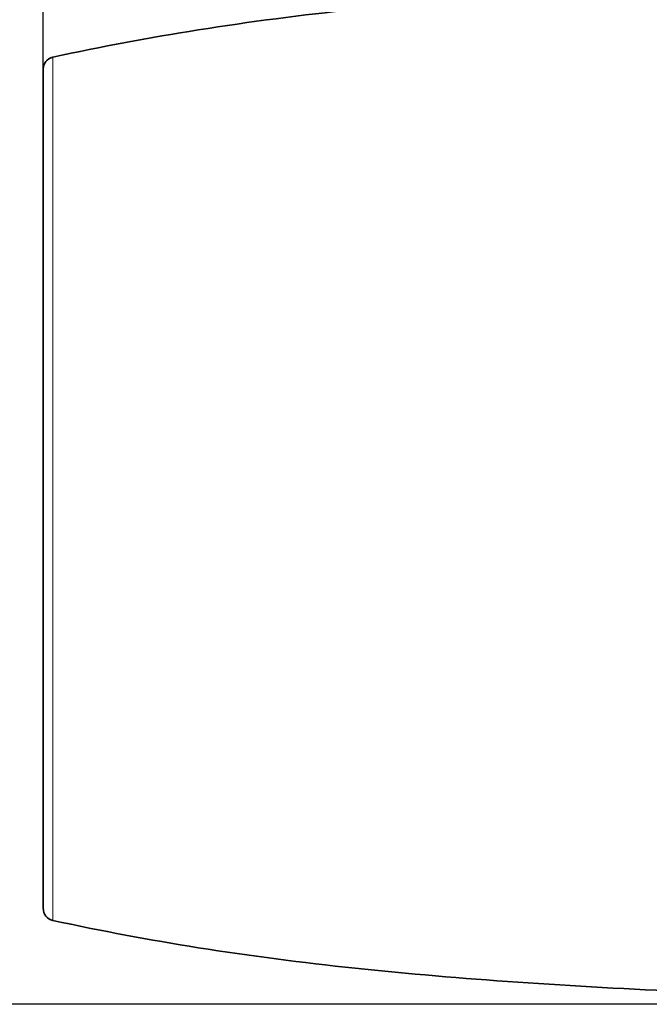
# Model space of a CAD drawing. Header units: millimetres. Extents: x 5 to 415, y 5 to 292.
# Tile 4 of 112: x 31 to 47, y 144 to 168. Entities that reach past the tile are written whole.
import ezdxf

# ---------------------------------------------------------------- set-up
doc = ezdxf.new("R2010")
doc.units = ezdxf.units.MM
for name, color, linetype, lineweight in [('Bemaßung (ISO)', 7, 'Continuous', 25), ('Sichtbar (ISO)', 7, 'Continuous', 35), ('Sichtbar schmal (ISO)', 7, 'Continuous', 18)]:
    doc.layers.add(name, color=color, linetype=linetype, lineweight=lineweight)
doc.styles.add('Notiztext (ISO)', font='isocpeur.ttf')
doc.dimstyles.new('Standard (ISO)', dxfattribs={"dimtxt": 3.5, "dimasz": 2.5, "dimexe": 2, "dimexo": 0, "dimgap": 0.762, "dimtad": 1, "dimtoh": 1, "dimdec": 8, "dimdsep": 46, "dimtxsty": 'Notiztext (ISO)', "dimcen": 0.09, "dimdle": 10, "dimclrd": 256, "dimclre": 256, "dimclrt": 256, "dimadec": 6, "dimazin": 2, "dimtfac": 0.514286, "dimtdec": 3, "dimtmove": 0, "dimatfit": 3, "dimfxl": 1, "dimtolj": 1, "dimlwd": -1, "dimlwe": -1, "dimarcsym": 0})

# ---------------------------------------------------------------- blocks, each defined once
blk = doc.blocks.new('*D10')
at = {"layer": 'Bemaßung (ISO)', "transparency": 16777216}
for p, q in [((32.011, 166.355), (32.011, 178.168)), ((62.011, 156.172), (62.011, 178.168)), ((34.511, 176.168), (59.511, 176.168))]:
    blk.add_line(p, q, dxfattribs=at)
for points in [[(34.511, 176.584), (34.511, 175.751), (32.011, 176.168)], [(59.511, 176.584), (59.511, 175.751), (62.011, 176.168)]]:
    blk.add_solid(points, dxfattribs=at)
at = {"layer": 'Defpoints', "color": 0, "transparency": 16777216}
for p in [(62.011, 176.168), (32.011, 166.355), (62.011, 156.172)]:
    blk.add_point(p, dxfattribs=at)
at = {"layer": 'Bemaßung (ISO)', "transparency": 16777216, "insert": (44.911, 180.43), "char_height": 3.5, "attachment_point": 1, "style": 'Notiztext (ISO)'}
blk.add_mtext('\\A1;30', dxfattribs=at)
blk = doc.blocks.new('*D11')
at = {"layer": 'Bemaßung (ISO)', "transparency": 16777216}
for p, q in [((56.611, 168.685), (21.319, 168.685)), ((23.319, 146.16), (23.319, 166.185)), ((56.611, 143.66), (21.319, 143.66))]:
    blk.add_line(p, q, dxfattribs=at)
for points in [[(22.902, 166.185), (23.736, 166.185), (23.319, 168.685)], [(22.902, 146.16), (23.736, 146.16), (23.319, 143.66)]]:
    blk.add_solid(points, dxfattribs=at)
at = {"layer": 'Defpoints', "color": 0, "transparency": 16777216}
for p in [(23.319, 168.685), (56.611, 168.685), (56.611, 143.66)]:
    blk.add_point(p, dxfattribs=at)
at = {"layer": 'Bemaßung (ISO)', "transparency": 16777216, "insert": (19.057, 154.072), "char_height": 3.5, "attachment_point": 1, "rotation": 90, "style": 'Notiztext (ISO)'}
blk.add_mtext('\\A1;25', dxfattribs=at)

msp = doc.modelspace()

# ---------------------------------------------------------------- linework, layer by layer
at = {"layer": 'Sichtbar (ISO)'}
msp.add_line((32.01140061, 166.3548999), (32.01140061, 145.99009805), dxfattribs=at)
for centre, start, end in [((32.31140061, 166.35490409), 102.371857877, 180.000803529), ((32.31140061, 145.99009386), 179.999196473, 257.628142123)]:
    msp.add_arc(centre, 0.3, start, end, dxfattribs=at)
for points, knots in [([(32.2471246, 166.64793438), (33.4221757, 166.90590321), (35.8439356, 167.35529314), (39.55718639, 167.83403429), (43.49517212, 168.16622338), (47.65596326, 168.39138269), (51.50916401, 168.53242984), (53.8943642, 168.60470938), (54.81604221, 168.63200949)], [0, 0, 0, 0, 0.1680604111, 0.3465795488, 0.5250986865, 0.7036178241, 0.8821369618, 1, 1, 1, 1]), ([(56.19409144, 143.67244067), (54.85536215, 143.71177373), (51.99400263, 143.79482489), (47.65596323, 143.95361408), (43.49517213, 144.17877488), (39.55718639, 144.51096358), (35.84393561, 144.98970483), (33.4221757, 145.43909474), (32.2471246, 145.69706356)], [0, 0, 0, 0, 0.1676034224, 0.3360565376, 0.5045096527, 0.6729627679, 0.8414158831, 1, 1, 1, 1])]:
    msp.add_open_spline(points, degree=3, knots=knots, dxfattribs=at)
at = {"layer": 'Sichtbar schmal (ISO)'}
msp.add_open_spline([(32.24712569, 145.69706856), (32.24712539, 145.69705516), (32.24715573, 145.69721275), (32.24716536, 145.7228531), (32.24717498, 145.74849344), (32.24716388, 145.79961652), (32.24715722, 145.90259805), (32.24715056, 146.00557958), (32.24714835, 146.16041956), (32.24714645, 146.39544763), (32.24714455, 146.63047571), (32.24714297, 146.94569188), (32.24714399, 147.36246253), (32.24714501, 147.77923319), (32.24714864, 148.29755833), (32.2471522, 148.91228621), (32.24715576, 149.52701409), (32.24715925, 150.2381447), (32.24716161, 151.01410554), (32.24716398, 151.79006637), (32.24716521, 152.63085743), (32.24716595, 153.50140136), (32.24716668, 154.37194529), (32.24716692, 155.2722421), (32.24716692, 156.17253192), (32.24716693, 157.07282175), (32.2471667, 157.97310459), (32.24716596, 158.84363248), (32.24716521, 159.71416037), (32.24716394, 160.55493331), (32.24716159, 161.33090373), (32.24715924, 162.10687416), (32.24715582, 162.81804208), (32.24715226, 163.43275725), (32.24714871, 164.04747243), (32.24714502, 164.56573486), (32.24714398, 164.98249927), (32.24714294, 165.39926367), (32.24714454, 165.71453005), (32.24714644, 165.94957267), (32.24714833, 166.18461528), (32.24715053, 166.33943411), (32.2471572, 166.4424059), (32.24716387, 166.54537769), (32.247175, 166.59650249), (32.24716537, 166.62214393), (32.24715573, 166.64778537), (32.24712535, 166.64794345), (32.24712569, 166.64792939)], degree=3, knots=[0.00000000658, 0.00000000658, 0.00000000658, 0.00000000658, 0.06250000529, 0.06250000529, 0.06250000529, 0.12500000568, 0.12500000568, 0.12500000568, 0.18750000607, 0.18750000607, 0.18750000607, 0.25000000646, 0.25000000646, 0.25000000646, 0.31250000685, 0.31250000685, 0.31250000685, 0.37500000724, 0.37500000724, 0.37500000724, 0.43750000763, 0.43750000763, 0.43750000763, 0.50000000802, 0.50000000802, 0.50000000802, 0.56250000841, 0.56250000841, 0.56250000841, 0.6250000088, 0.6250000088, 0.6250000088, 0.68750000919, 0.68750000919, 0.68750000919, 0.75000000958, 0.75000000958, 0.75000000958, 0.81250000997, 0.81250000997, 0.81250000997, 0.87500001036, 0.87500001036, 0.87500001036, 0.93750001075, 0.93750001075, 0.93750001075, 0.99999999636, 0.99999999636, 0.99999999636, 0.99999999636], dxfattribs=at)

# ---------------------------------------------------------------- dimensions: what is measured, and where the dimension line sits
at = {"layer": 'Bemaßung (ISO)'}
for base, p1, p2, angle, picture, middle in [((62.01140185, 176.16766284), (32.01140061, 166.3548999), (62.01140185, 156.17249101), 180, '*D10', (47.01140123, 176.16766284)), ((23.31892904, 168.68484177), (56.61138928, 143.66015287), (56.61140061, 168.68484177), 90, '*D11', (23.31892904, 156.17249732))]:
    dim = msp.add_linear_dim(base=base, p1=p1, p2=p2, angle=angle, dimstyle='Standard (ISO)', override={"dimgap": 0.762, "dimtoh": 0, "dimdec": 1, "dimtol": 0, "dimlim": 0, "dimtp": 0, "dimtm": 0, "dimtdec": 3, "dimtofl": 0, "dimatfit": 1}, dxfattribs=at)
    dim.commit()
    dim.dimension.update_dxf_attribs({"geometry": picture, "text_midpoint": middle, "dimtype": 160})

doc.saveas('drawing.dxf')
